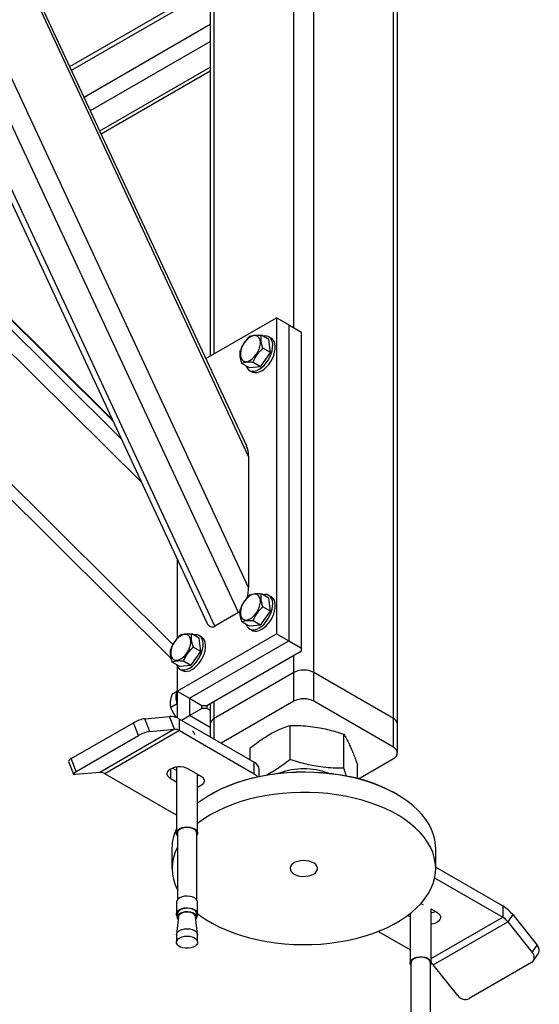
# Model space of a CAD drawing. Header units: millimetres. Extents: x 5 to 415, y 5 to 292.
# Tile 27 of 36: x 265 to 281, y 209 to 240. Entities that reach past the tile are written whole.
import ezdxf

# ---------------------------------------------------------------- set-up
doc = ezdxf.new("R2010")
doc.units = ezdxf.units.MM
doc.layers.add('TRAIT-FORT', color=4, linetype='Continuous', lineweight=25)

msp = doc.modelspace()

# ---------------------------------------------------------------- linework, layer by layer
at = {"layer": 'TRAIT-FORT', "color": 4, "linetype": 'Continuous', "lineweight": 25}
for p, q in [((271.477, 221.147), (256.157, 254.034)), ((271.792, 221.941), (256.861, 253.99)), ((270.731, 220.716), (255.41, 253.603)), ((255.318, 253.361), (270.475, 220.825)), ((271.792, 226.074), (259.495, 252.47)), ((271.733, 226.396), (259.663, 252.305)), ((273.226, 230.14), (273.226, 245.201)), ((273.854, 219.253), (273.854, 245.201)), ((270.581, 243.568), (270.581, 229.249)), ((270.711, 229.324), (270.711, 243.749)), ((276.368, 217.802), (276.368, 243.749)), ((276.498, 217.62), (276.498, 243.568)), ((266.145, 238.392), (270.581, 240.953)), ((266.2, 238.274), (270.581, 240.803)), ((266.594, 237.427), (270.581, 239.729)), ((266.794, 236.998), (270.581, 239.185)), ((267.094, 236.355), (270.581, 238.368)), ((267.135, 236.266), (270.581, 238.255)), ((268.415, 225.248), (258.12, 235.46)), ((267.772, 226.628), (258.825, 235.504)), ((267.504, 227.204), (259.571, 235.073)), ((267.492, 227.229), (259.628, 235.03)), ((269.402, 220.136), (255.486, 233.94)), ((255.354, 233.576), (269.35, 219.691)), ((270.442, 229.168), (272.676, 230.458)), ((272.676, 230.458), (272.676, 220.478)), ((273.068, 230.231), (272.676, 230.458)), ((273.068, 230.231), (273.068, 220.251)), ((273.068, 230.231), (273.461, 230.004)), ((272.433, 229.77), (272.198, 229.906)), ((272.51, 229.808), (272.431, 229.853)), ((273.461, 220.024), (273.461, 230.004)), ((272.481, 229.355), (272.433, 229.77)), ((272.173, 228.909), (272.481, 229.355)), ((272.481, 229.355), (272.245, 229.491)), ((271.818, 228.878), (271.583, 229.014)), ((272.173, 228.909), (271.818, 228.878)), ((272.173, 228.909), (271.938, 229.045)), ((271.82, 228.794), (271.899, 228.749)), ((271.792, 226.074), (271.792, 221.941)), ((269.533, 222.848), (269.533, 220.326)), ((272.433, 221.604), (272.198, 221.74)), ((272.51, 221.642), (272.431, 221.687)), ((272.481, 221.19), (272.433, 221.604)), ((271.477, 221.147), (270.731, 220.716)), ((272.173, 220.744), (272.481, 221.19)), ((272.481, 221.19), (272.245, 221.326)), ((271.818, 220.712), (271.583, 220.848)), ((272.173, 220.744), (271.938, 220.88)), ((272.173, 220.744), (271.818, 220.712)), ((271.82, 220.629), (271.899, 220.584)), ((269.533, 218.663), (272.676, 220.478)), ((269.926, 218.437), (273.068, 220.251)), ((270.233, 220.334), (269.998, 220.47)), ((270.31, 220.372), (270.231, 220.418)), ((270.281, 219.92), (270.233, 220.334)), ((272.676, 220.478), (273.068, 220.251)), ((273.068, 220.251), (273.461, 220.024)), ((269.973, 219.474), (270.281, 219.92)), ((270.281, 219.92), (270.045, 220.056)), ((270.476, 218.21), (273.461, 219.933)), ((273.461, 219.933), (273.461, 220.024)), ((269.618, 219.442), (269.383, 219.578)), ((269.973, 219.474), (269.738, 219.61)), ((273.226, 219.253), (273.226, 219.797)), ((269.533, 219.454), (269.533, 218.663)), ((269.973, 219.474), (269.618, 219.442)), ((269.62, 219.359), (269.699, 219.314)), ((273.226, 219.253), (270.711, 217.802)), ((273.226, 218.346), (273.226, 219.253)), ((276.368, 217.802), (273.854, 219.253)), ((273.854, 218.346), (273.854, 219.253)), ((269.513, 218.641), (269.383, 218.566)), ((269.533, 218.663), (269.926, 218.437)), ((269.533, 218.663), (269.533, 217.818)), ((269.926, 218.437), (269.926, 217.892)), ((269.926, 218.437), (270.319, 218.21)), ((270.711, 217.802), (270.711, 218.346)), ((273.226, 218.346), (270.927, 217.019)), ((276.368, 216.894), (273.854, 218.346)), ((269.533, 218.265), (269.335, 218.151)), ((269.926, 217.892), (270.319, 218.119)), ((270.319, 218.119), (270.319, 218.21)), ((270.319, 218.21), (270.476, 218.21)), ((270.476, 218.119), (270.319, 218.119)), ((270.476, 218.21), (270.476, 218.119)), ((270.581, 218.058), (270.476, 218.119)), ((270.581, 218.271), (270.581, 217.62)), ((268.52, 217.793), (269.297, 217.863)), ((268.677, 217.388), (268.52, 217.793)), ((269.454, 217.458), (269.297, 217.863)), ((269.611, 217.415), (269.611, 217.778)), ((269.611, 217.778), (271.968, 216.418)), ((269.67, 217.745), (269.926, 217.892)), ((270.581, 217.514), (269.926, 217.892)), ((270.711, 217.143), (270.711, 217.802)), ((276.368, 216.894), (276.368, 217.802)), ((266.189, 216.531), (268.153, 217.664)), ((269.454, 217.458), (267.097, 216.097)), ((269.611, 217.415), (267.254, 216.055)), ((268.31, 217.259), (268.153, 217.664)), ((268.677, 217.388), (269.454, 217.458)), ((269.611, 217.415), (271.968, 216.055)), ((270.581, 217.62), (270.581, 217.219)), ((273.104, 216.504), (273.104, 217.58)), ((276.498, 216.713), (276.498, 217.62)), ((266.346, 216.126), (268.31, 217.259)), ((274.802, 216.228), (274.802, 217.305)), ((271.841, 216.491), (271.841, 216.869)), ((266.346, 216.126), (266.189, 216.531)), ((275.266, 215.895), (276.368, 216.532)), ((266.1, 216.445), (266.257, 216.04)), ((269.336, 215.896), (269.336, 216.214)), ((269.514, 216.156), (269.379, 216.235)), ((269.5, 216.256), (269.514, 216.233)), ((269.514, 216.272), (269.514, 214.181)), ((269.886, 216.214), (270.279, 215.987)), ((271.968, 216.055), (271.968, 216.418)), ((272.131, 215.971), (272.131, 216.191)), ((275.238, 215.903), (275.238, 216.318)), ((267.097, 216.097), (266.32, 216.027)), ((269.514, 214.75), (267.254, 216.055)), ((269.514, 215.793), (269.336, 215.896)), ((270.181, 214.181), (270.181, 216.043)), ((270.632, 215.42), (270.593, 215.397)), ((276.487, 215.397), (276.447, 215.42)), ((269.543, 214.195), (269.542, 214.181)), ((269.542, 214.181), (269.542, 212.071)), ((270.153, 212.071), (270.153, 214.181)), ((269.373, 213.696), (269.373, 213.061)), ((277.707, 213.061), (277.707, 213.696)), ((277.707, 213.105), (279.825, 211.882)), ((277.674, 212.761), (279.825, 211.519)), ((269.515, 212.01), (269.514, 211.994)), ((269.514, 211.994), (269.514, 211.627)), ((270.181, 211.627), (270.181, 211.994)), ((277.554, 211.787), (277.743, 211.678)), ((277.565, 210.082), (277.565, 211.781)), ((279.825, 211.882), (279.825, 211.519)), ((269.575, 211.537), (269.515, 210.978)), ((269.543, 211.641), (269.542, 211.627)), ((269.542, 211.627), (269.542, 211.527)), ((270.18, 210.978), (270.12, 211.537)), ((270.153, 211.527), (270.153, 211.627)), ((276.899, 211.531), (276.818, 211.577)), ((276.899, 211.638), (276.899, 210.082)), ((277.58, 211.772), (277.565, 211.767)), ((277.565, 210.215), (279.825, 211.519)), ((280.139, 211.603), (279.982, 211.38)), ((280.139, 211.603), (280.917, 210.636)), ((277.625, 210.019), (279.982, 211.38)), ((279.982, 211.38), (280.76, 210.413)), ((269.514, 210.966), (269.514, 210.733)), ((270.181, 210.733), (270.181, 210.966)), ((276.899, 210.487), (275.884, 211.073)), ((280.76, 210.413), (280.917, 210.636)), ((280.791, 210.139), (280.948, 210.363)), ((276.926, 210.082), (276.926, 207.972)), ((277.538, 207.972), (277.538, 210.082)), ((278.403, 209.052), (277.625, 210.019)), ((280.734, 210.088), (278.769, 208.954))]:
    msp.add_line(p, q, dxfattribs=at)
at = {"layer": 'TRAIT-FORT', "color": 4, "linetype": 'Continuous', "lineweight": 25, "flags": 128}
for points in [[(271.536, 229.255), (271.551, 229.189), (271.579, 229.136), (271.619, 229.098), (271.669, 229.077), (271.727, 229.074), (271.791, 229.088), (271.857, 229.12), (271.922, 229.167), (271.985, 229.228), (272.042, 229.301), (272.09, 229.381), (272.128, 229.466), (272.154, 229.551), (272.167, 229.633), (272.165, 229.709), (272.15, 229.775), (272.122, 229.828), (272.082, 229.866), (272.032, 229.888), (271.974, 229.891), (271.911, 229.877), (271.845, 229.845), (271.779, 229.798), (271.716, 229.736), (271.659, 229.664), (271.611, 229.584), (271.573, 229.499), (271.547, 229.414), (271.535, 229.331), (271.536, 229.255)], [(271.713, 228.938), (271.716, 228.928), (271.747, 228.864), (271.791, 228.815), (271.845, 228.782), (271.908, 228.767), (271.978, 228.769), (272.053, 228.79), (272.13, 228.827), (272.207, 228.881), (272.282, 228.949), (272.351, 229.028), (272.413, 229.118), (272.466, 229.213), (272.508, 229.313), (272.538, 229.413), (272.554, 229.51), (272.557, 229.6), (272.546, 229.683), (272.521, 229.753), (272.484, 229.81), (272.435, 229.851), (272.376, 229.875), (272.309, 229.881), (272.253, 229.874)], [(271.899, 228.749), (271.923, 228.737), (271.987, 228.722), (272.057, 228.724), (272.132, 228.744), (272.209, 228.782), (272.286, 228.835), (272.36, 228.903), (272.43, 228.983), (272.492, 229.072), (272.545, 229.168), (272.587, 229.268), (272.617, 229.367), (272.633, 229.464), (272.636, 229.555), (272.624, 229.637), (272.6, 229.708), (272.562, 229.764), (272.513, 229.805), (272.51, 229.808)], [(271.536, 221.09), (271.551, 221.024), (271.579, 220.971), (271.619, 220.933), (271.669, 220.912), (271.727, 220.908), (271.791, 220.923), (271.857, 220.954), (271.922, 221.002), (271.985, 221.063), (272.042, 221.135), (272.09, 221.216), (272.128, 221.3), (272.154, 221.386), (272.167, 221.468), (272.165, 221.544), (272.15, 221.61), (272.122, 221.663), (272.082, 221.701), (272.032, 221.722), (271.974, 221.726), (271.911, 221.711), (271.845, 221.68), (271.779, 221.632), (271.716, 221.571), (271.659, 221.499), (271.611, 221.418), (271.573, 221.334), (271.547, 221.248), (271.535, 221.166), (271.536, 221.09)], [(271.713, 220.773), (271.716, 220.762), (271.747, 220.699), (271.791, 220.65), (271.845, 220.617), (271.908, 220.601), (271.978, 220.604), (272.053, 220.624), (272.13, 220.662), (272.207, 220.715), (272.282, 220.783), (272.351, 220.863), (272.413, 220.952), (272.466, 221.048), (272.508, 221.147), (272.538, 221.247), (272.554, 221.344), (272.557, 221.435), (272.546, 221.517), (272.521, 221.588), (272.484, 221.644), (272.435, 221.685), (272.376, 221.71), (272.309, 221.716), (272.253, 221.709)], [(271.899, 220.584), (271.923, 220.571), (271.987, 220.556), (272.057, 220.559), (272.132, 220.579), (272.209, 220.617), (272.286, 220.67), (272.36, 220.738), (272.43, 220.818), (272.492, 220.907), (272.545, 221.003), (272.587, 221.102), (272.617, 221.202), (272.633, 221.299), (272.636, 221.39), (272.624, 221.472), (272.6, 221.542), (272.562, 221.599), (272.513, 221.64), (272.51, 221.642)], [(269.336, 219.82), (269.351, 219.754), (269.379, 219.701), (269.419, 219.663), (269.469, 219.642), (269.527, 219.638), (269.591, 219.653), (269.657, 219.684), (269.723, 219.732), (269.785, 219.793), (269.842, 219.865), (269.89, 219.946), (269.928, 220.03), (269.954, 220.116), (269.967, 220.198), (269.966, 220.274), (269.951, 220.34), (269.922, 220.393), (269.882, 220.431), (269.832, 220.452), (269.774, 220.456), (269.711, 220.441), (269.645, 220.41), (269.579, 220.362), (269.516, 220.301), (269.459, 220.229), (269.411, 220.148), (269.373, 220.064), (269.347, 219.978), (269.335, 219.896), (269.336, 219.82)], [(269.513, 219.503), (269.516, 219.493), (269.547, 219.429), (269.591, 219.38), (269.645, 219.347), (269.708, 219.332), (269.778, 219.334), (269.853, 219.354), (269.93, 219.392), (270.007, 219.445), (270.082, 219.513), (270.151, 219.593), (270.214, 219.682), (270.266, 219.778), (270.308, 219.878), (270.338, 219.977), (270.355, 220.074), (270.357, 220.165), (270.346, 220.247), (270.321, 220.318), (270.284, 220.374), (270.235, 220.415), (270.176, 220.44), (270.109, 220.446), (270.053, 220.439)], [(269.699, 219.314), (269.724, 219.301), (269.787, 219.286), (269.857, 219.289), (269.932, 219.309), (270.009, 219.347), (270.086, 219.4), (270.161, 219.468), (270.23, 219.548), (270.292, 219.637), (270.345, 219.733), (270.387, 219.832), (270.417, 219.932), (270.433, 220.029), (270.436, 220.12), (270.425, 220.202), (270.4, 220.272), (270.362, 220.329), (270.313, 220.37), (270.31, 220.372)], [(269.336, 215.896), (269.282, 215.935), (269.244, 215.981), (269.225, 216.03), (269.225, 216.08), (269.244, 216.129), (269.282, 216.174), (269.336, 216.214), (269.405, 216.245), (269.483, 216.267), (269.568, 216.278), (269.655, 216.278), (269.74, 216.267), (269.818, 216.245), (269.886, 216.214)], [(266.32, 216.027), (266.29, 216.027), (266.27, 216.03), (266.258, 216.038), (266.257, 216.05), (266.266, 216.065), (266.284, 216.083), (266.311, 216.104), (266.346, 216.126)], [(274.987, 215.952), (274.714, 216.004), (274.436, 216.045), (274.153, 216.075), (273.867, 216.094), (273.58, 216.102), (273.292, 216.097), (273.006, 216.082), (272.722, 216.055), (272.442, 216.017), (272.167, 215.967), (271.899, 215.907), (271.639, 215.837), (271.387, 215.756), (271.146, 215.665), (270.917, 215.565), (270.7, 215.456), (270.496, 215.339), (270.307, 215.214), (270.181, 215.12)], [(270.237, 216.011), (270.211, 216.001), (270.181, 215.991)], [(270.279, 215.987), (270.334, 215.947), (270.371, 215.902), (270.391, 215.853), (270.391, 215.803), (270.371, 215.754), (270.334, 215.709), (270.279, 215.669), (270.211, 215.638), (270.181, 215.628)], [(270.632, 215.42), (270.738, 215.478), (270.952, 215.586), (271.178, 215.684), (271.416, 215.774), (271.664, 215.854), (271.921, 215.923), (272.185, 215.982), (272.457, 216.031), (272.733, 216.069), (273.013, 216.095), (273.295, 216.111), (273.579, 216.115), (273.863, 216.108), (274.144, 216.089), (274.424, 216.059), (274.698, 216.019), (274.968, 215.967)], [(271.968, 216.055), (272.038, 216.006), (272.081, 215.961)], [(277.707, 213.696), (277.703, 213.798), (277.681, 213.963), (277.639, 214.128), (277.578, 214.29), (277.497, 214.449), (277.398, 214.605), (277.28, 214.757), (277.144, 214.903), (276.991, 215.044), (276.822, 215.178), (276.637, 215.305), (276.437, 215.425), (276.224, 215.536), (275.998, 215.639), (275.76, 215.732), (275.511, 215.815), (275.253, 215.889), (274.987, 215.952)], [(272.093, 210.806), (272.366, 210.753), (272.644, 210.712), (272.927, 210.682), (273.213, 210.663), (273.5, 210.656), (273.788, 210.66), (274.074, 210.676), (274.358, 210.703), (274.638, 210.741), (274.912, 210.79), (275.181, 210.85), (275.441, 210.921), (275.692, 211.002), (275.933, 211.092), (276.163, 211.192), (276.38, 211.301), (276.584, 211.418), (276.773, 211.544), (276.946, 211.676), (277.104, 211.815), (277.244, 211.96), (277.367, 212.11), (277.471, 212.265), (277.557, 212.423), (277.624, 212.585), (277.671, 212.749), (277.699, 212.914), (277.706, 213.08), (277.694, 213.246), (277.662, 213.411), (277.611, 213.574), (277.54, 213.735), (277.45, 213.893), (277.341, 214.046), (277.214, 214.195), (277.07, 214.339), (276.909, 214.477), (276.732, 214.607), (276.539, 214.731), (276.332, 214.846), (276.112, 214.953), (275.88, 215.051), (275.637, 215.14), (275.383, 215.218), (275.121, 215.287), (274.851, 215.344), (274.575, 215.391), (274.295, 215.427), (274.01, 215.451), (273.723, 215.464), (273.436, 215.466), (273.149, 215.456), (272.863, 215.435), (272.581, 215.402), (272.304, 215.358), (272.032, 215.304), (271.768, 215.238), (271.512, 215.162), (271.266, 215.077), (271.03, 214.981), (270.807, 214.877), (270.596, 214.764), (270.4, 214.642), (270.218, 214.513), (270.181, 214.485)], [(269.515, 214.197), (269.533, 214.244), (269.57, 214.287), (269.624, 214.324), (269.693, 214.351), (269.771, 214.368), (269.854, 214.373), (269.937, 214.366), (270.014, 214.348), (270.08, 214.319), (270.132, 214.281), (270.167, 214.237), (270.181, 214.189), (270.174, 214.141), (270.153, 214.104)], [(270.153, 214.181), (270.148, 214.212), (270.124, 214.256), (270.081, 214.295), (270.022, 214.326), (269.951, 214.347), (269.873, 214.357), (269.793, 214.354), (269.717, 214.34), (269.65, 214.315), (269.596, 214.281), (269.56, 214.24), (269.543, 214.195)], [(269.542, 214.104), (269.519, 214.148), (269.515, 214.197)], [(273.845, 212.885), (273.904, 212.927), (273.945, 212.975), (273.968, 213.028), (273.97, 213.081), (273.953, 213.134), (273.916, 213.184), (273.861, 213.228), (273.792, 213.264), (273.711, 213.29), (273.621, 213.306), (273.528, 213.311), (273.436, 213.303), (273.348, 213.285), (273.269, 213.256), (273.203, 213.217), (273.153, 213.172), (273.121, 213.121), (273.108, 213.068), (273.115, 213.014), (273.143, 212.963), (273.189, 212.916), (273.251, 212.876), (273.327, 212.844), (273.413, 212.823), (273.505, 212.813), (273.598, 212.814), (273.689, 212.827), (273.773, 212.851), (273.845, 212.885)], [(270.181, 211.994), (270.181, 212.003), (270.167, 212.05), (270.132, 212.094), (270.08, 212.132), (270.014, 212.161), (269.937, 212.18), (269.854, 212.187), (269.771, 212.182), (269.693, 212.165), (269.624, 212.137), (269.57, 212.1), (269.533, 212.057), (269.515, 212.01)], [(269.515, 211.643), (269.533, 211.69), (269.57, 211.733), (269.624, 211.77), (269.693, 211.797), (269.771, 211.814), (269.854, 211.819), (269.937, 211.812), (270.014, 211.794), (270.08, 211.765), (270.132, 211.727), (270.167, 211.683), (270.181, 211.635), (270.174, 211.587), (270.153, 211.55)], [(270.153, 211.627), (270.148, 211.659), (270.124, 211.702), (270.081, 211.741), (270.022, 211.772), (269.951, 211.793), (269.873, 211.803), (269.793, 211.8), (269.717, 211.786), (269.65, 211.761), (269.596, 211.727), (269.56, 211.686), (269.543, 211.641)], [(277.228, 211.952), (277.282, 211.936), (277.312, 211.924)], [(269.542, 211.55), (269.519, 211.594), (269.515, 211.643)], [(269.543, 211.541), (269.56, 211.586), (269.596, 211.627), (269.65, 211.662), (269.717, 211.687), (269.793, 211.701), (269.873, 211.703), (269.951, 211.693), (270.022, 211.672), (270.081, 211.641), (270.124, 211.603), (270.148, 211.559), (270.152, 211.513), (270.135, 211.468), (270.129, 211.458)], [(269.567, 211.458), (269.547, 211.495), (269.543, 211.541)], [(270.12, 211.537), (270.106, 211.578), (270.073, 211.616), (270.023, 211.648), (269.96, 211.671), (269.889, 211.683), (269.814, 211.684), (269.742, 211.673), (269.678, 211.651), (269.627, 211.62), (269.591, 211.582), (269.575, 211.54)], [(270.181, 211.638), (270.258, 211.579), (270.443, 211.452), (270.642, 211.333), (270.856, 211.221), (271.082, 211.119), (271.32, 211.026), (271.568, 210.942), (271.826, 210.869), (272.093, 210.806)], [(277.743, 211.678), (277.797, 211.639), (277.835, 211.593), (277.855, 211.544), (277.855, 211.494), (277.835, 211.445), (277.797, 211.4), (277.743, 211.36), (277.675, 211.329), (277.597, 211.307), (277.565, 211.302)], [(269.514, 210.966), (269.515, 210.982), (269.533, 211.029), (269.57, 211.073), (269.624, 211.109), (269.693, 211.137), (269.771, 211.154), (269.854, 211.159), (269.937, 211.152), (270.014, 211.133), (270.08, 211.104), (270.132, 211.066), (270.167, 211.022), (270.181, 210.975), (270.181, 210.966)], [(269.515, 210.749), (269.533, 210.796), (269.57, 210.839), (269.624, 210.876), (269.693, 210.904), (269.771, 210.92), (269.854, 210.926), (269.937, 210.919), (270.014, 210.9), (270.08, 210.871), (270.132, 210.833), (270.167, 210.789), (270.181, 210.742), (270.174, 210.694), (270.147, 210.648), (270.101, 210.608), (270.039, 210.575), (269.965, 210.553), (269.883, 210.542), (269.8, 210.543), (269.719, 210.556), (269.647, 210.58), (269.587, 210.613), (269.544, 210.655), (269.519, 210.701), (269.515, 210.749)], [(276.926, 210.005), (276.913, 210.026), (276.899, 210.073), (276.906, 210.121), (276.933, 210.167), (276.979, 210.207), (277.041, 210.239), (277.115, 210.262), (277.196, 210.273), (277.28, 210.272), (277.36, 210.259), (277.433, 210.235), (277.493, 210.202), (277.536, 210.16), (277.56, 210.114), (277.564, 210.066), (277.564, 210.066)], [(277.538, 210.082), (277.533, 210.113), (277.508, 210.157), (277.465, 210.196), (277.406, 210.227), (277.335, 210.248), (277.257, 210.257), (277.177, 210.255), (277.101, 210.241), (277.034, 210.216), (276.981, 210.182), (276.944, 210.141), (276.927, 210.096), (276.926, 210.082)], [(277.564, 210.066), (277.547, 210.019), (277.538, 210.005)]]:
    msp.add_lwpolyline(points, dxfattribs=at)
at = {"layer": 'TRAIT-FORT', "color": 4, "linetype": 'Continuous', "lineweight": 25}
for centre, radius, start, end in [((273.54, 218.646), 0.683, 62.6097, 117.3903), ((270.045, 218.481), 0.553, 157.8122, 202.8526), ((273.54, 217.739), 0.683, 62.6097, 117.3903), ((268.681, 216.745), 1.06, 98.7779, 119.8905), ((269.32, 217.318), 0.545, 57.6507, 92.3578), ((270.804, 217.598), 0.224, 114.3747, 174.3052), ((276.276, 217.598), 0.224, 5.6948, 65.6253), ((268.839, 216.34), 1.06, 98.7779, 119.8905), ((269.466, 217.185), 0.273, 57.6507, 92.3578), ((269.966, 217.271), 0.132, 7.3302, 63.9774), ((276.299, 216.713), 0.194, 290.7834, 69.2166), ((266.232, 216.396), 0.141, 107.8957, 159.7367), ((271.853, 216.163), 0.279, 5.6948, 65.6253), ((273.54, 213.946), 2.262, 70.157, 109.843), ((267.109, 215.824), 0.273, 57.6507, 92.3578), ((273.997, 211.072), 4.991, 60.5945, 78.7814), ((270.846, 213.688), 1.473, 154.7017, 179.6726), ((270.832, 213.061), 1.457, 152.2739, 207.7261), ((279.227, 210.891), 1.157, 37.9787, 58.8941), ((277.488, 212.207), 0.547, 278.0776, 292.8654), ((279.526, 211.024), 0.579, 37.9787, 58.8941), ((280.759, 210.48), 0.222, 328.2694, 44.6169), ((280.613, 210.261), 0.211, 304.742, 45.9996), ((277.105, 209.602), 0.667, 38.6793, 46.3188), ((278.647, 209.229), 0.302, 216.0257, 293.972)]:
    msp.add_arc(centre, radius, start, end, dxfattribs=at)
for centre, start_param, end_param in [((271.477, 225.892), 5.082466, 5.703385), ((271.477, 221.759), 4.558785, 5.082466), ((271.477, 221.759), 3.51167, 3.668369), ((270.731, 221.328), 2.561792, 3.51167)]:
    msp.add_ellipse(centre, major_axis=(0.114, 0.636), ratio=0.460334, start_param=start_param, end_param=end_param, dxfattribs=at)
for points, knots in [([(271.842, 229.874), (271.807, 229.84), (271.736, 229.772), (271.649, 229.66), (271.582, 229.543), (271.551, 229.467), (271.535, 229.428)], [0, 0, 0, 0, 0.264605, 0.534948, 0.765343, 1, 1, 1, 1]), ([(271.842, 229.874), (271.865, 229.882), (271.91, 229.897), (271.996, 229.909), (272.093, 229.912), (272.163, 229.908), (272.198, 229.906)], [0, 0, 0, 0, 0.264605, 0.534948, 0.765343, 1, 1, 1, 1]), ([(272.245, 229.491), (272.24, 229.506), (272.231, 229.536), (272.218, 229.58), (272.207, 229.624), (272.198, 229.671), (272.19, 229.721), (272.187, 229.773), (272.187, 229.823), (272.191, 229.861), (272.195, 229.888), (272.197, 229.9), (272.198, 229.906)], [0, 0, 0, 0, 0.095885, 0.191949, 0.288709, 0.385785, 0.511363, 0.637841, 0.766884, 0.896648, 0.948311, 1, 1, 1, 1]), ([(271.583, 229.014), (271.578, 229.028), (271.568, 229.058), (271.555, 229.102), (271.545, 229.146), (271.535, 229.193), (271.528, 229.243), (271.524, 229.295), (271.525, 229.345), (271.528, 229.389), (271.533, 229.416), (271.535, 229.428)], [0, 0, 0, 0, 0.095886, 0.19195, 0.28871, 0.385788, 0.511366, 0.637845, 0.766889, 0.896653, 1, 1, 1, 1]), ([(271.938, 229.045), (271.956, 229.089), (271.992, 229.177), (272.066, 229.297), (272.152, 229.402), (272.214, 229.461), (272.245, 229.491)], [0, 0, 0, 0, 0.264605, 0.534948, 0.765343, 1, 1, 1, 1]), ([(271.938, 229.045), (271.898, 229.047), (271.819, 229.052), (271.72, 229.047), (271.641, 229.034), (271.602, 229.02), (271.583, 229.014)], [0, 0, 0, 0, 0.264605, 0.534948, 0.765343, 1, 1, 1, 1]), ([(271.842, 221.709), (271.865, 221.716), (271.91, 221.732), (271.996, 221.744), (272.093, 221.746), (272.163, 221.742), (272.198, 221.74)], [0, 0, 0, 0, 0.264605, 0.534948, 0.765343, 1, 1, 1, 1]), ([(272.245, 221.326), (272.24, 221.341), (272.231, 221.371), (272.218, 221.415), (272.207, 221.459), (272.198, 221.506), (272.19, 221.556), (272.187, 221.608), (272.187, 221.657), (272.191, 221.695), (272.195, 221.723), (272.197, 221.734), (272.198, 221.74)], [0, 0, 0, 0, 0.095885, 0.191949, 0.288709, 0.385785, 0.511363, 0.637841, 0.766884, 0.896648, 0.948311, 1, 1, 1, 1]), ([(271.842, 221.709), (271.807, 221.675), (271.736, 221.607), (271.649, 221.494), (271.582, 221.378), (271.551, 221.301), (271.535, 221.262)], [0, 0, 0, 0, 0.264605, 0.534948, 0.765343, 1, 1, 1, 1]), ([(271.583, 220.848), (271.578, 220.863), (271.568, 220.893), (271.555, 220.937), (271.545, 220.981), (271.535, 221.028), (271.528, 221.078), (271.524, 221.13), (271.525, 221.179), (271.528, 221.224), (271.533, 221.251), (271.535, 221.262)], [0, 0, 0, 0, 0.095886, 0.19195, 0.28871, 0.385788, 0.511366, 0.637845, 0.766889, 0.896653, 1, 1, 1, 1]), ([(271.938, 220.88), (271.956, 220.924), (271.992, 221.012), (272.066, 221.132), (272.152, 221.237), (272.214, 221.296), (272.245, 221.326)], [0, 0, 0, 0, 0.264605, 0.534948, 0.765343, 1, 1, 1, 1]), ([(271.938, 220.88), (271.898, 220.882), (271.819, 220.887), (271.72, 220.882), (271.641, 220.869), (271.602, 220.855), (271.583, 220.848)], [0, 0, 0, 0, 0.264605, 0.534948, 0.765343, 1, 1, 1, 1]), ([(269.643, 220.439), (269.607, 220.405), (269.536, 220.337), (269.45, 220.224), (269.383, 220.108), (269.351, 220.031), (269.335, 219.992)], [0, 0, 0, 0, 0.264605, 0.534948, 0.765343, 1, 1, 1, 1]), ([(269.643, 220.439), (269.665, 220.446), (269.71, 220.462), (269.796, 220.474), (269.893, 220.476), (269.963, 220.472), (269.998, 220.47)], [0, 0, 0, 0, 0.264605, 0.534948, 0.765343, 1, 1, 1, 1]), ([(270.045, 220.056), (270.041, 220.071), (270.031, 220.101), (270.018, 220.145), (270.007, 220.189), (269.998, 220.236), (269.99, 220.286), (269.987, 220.338), (269.987, 220.387), (269.991, 220.425), (269.995, 220.453), (269.997, 220.464), (269.998, 220.47)], [0, 0, 0, 0, 0.095885, 0.191949, 0.288709, 0.385785, 0.511363, 0.637841, 0.766884, 0.896648, 0.948311, 1, 1, 1, 1]), ([(269.383, 219.578), (269.378, 219.593), (269.368, 219.623), (269.356, 219.667), (269.345, 219.711), (269.335, 219.758), (269.328, 219.808), (269.324, 219.86), (269.325, 219.91), (269.329, 219.954), (269.333, 219.981), (269.335, 219.992)], [0, 0, 0, 0, 0.095886, 0.19195, 0.28871, 0.385788, 0.511366, 0.637845, 0.766889, 0.896653, 1, 1, 1, 1]), ([(269.738, 219.61), (269.756, 219.654), (269.792, 219.742), (269.866, 219.862), (269.952, 219.967), (270.014, 220.026), (270.045, 220.056)], [0, 0, 0, 0, 0.264605, 0.534948, 0.765343, 1, 1, 1, 1]), ([(269.738, 219.61), (269.698, 219.612), (269.619, 219.617), (269.52, 219.612), (269.441, 219.599), (269.402, 219.585), (269.383, 219.578)], [0, 0, 0, 0, 0.264605, 0.534948, 0.765343, 1, 1, 1, 1]), ([(269.335, 218.151), (269.333, 218.162), (269.329, 218.184), (269.326, 218.219), (269.324, 218.256), (269.325, 218.298), (269.329, 218.346), (269.338, 218.401), (269.35, 218.458), (269.364, 218.505), (269.375, 218.541), (269.38, 218.558), (269.383, 218.566)], [0, 0, 0, 0, 0.095885, 0.191949, 0.288709, 0.385785, 0.511363, 0.637841, 0.766884, 0.896648, 0.948311, 1, 1, 1, 1]), ([(269.533, 217.817), (269.503, 217.853), (269.447, 217.922), (269.383, 218.036), (269.351, 218.113), (269.335, 218.151)], [0, 0, 0, 0, 0.3506481, 0.6723489, 1, 1, 1, 1]), ([(271.841, 216.869), (271.926, 216.934), (272.085, 217.058), (272.32, 217.215), (272.528, 217.336), (272.721, 217.432), (272.909, 217.512), (273.037, 217.557), (273.104, 217.58)], [0, 0, 0, 0, 0.202068, 0.3827, 0.555315, 0.692992, 0.838894, 1, 1, 1, 1]), ([(273.104, 217.58), (273.217, 217.58), (273.432, 217.578), (273.748, 217.552), (274.028, 217.51), (274.288, 217.455), (274.54, 217.389), (274.712, 217.334), (274.802, 217.305)], [0, 0, 0, 0, 0.202068, 0.3827, 0.555315, 0.692992, 0.838894, 1, 1, 1, 1]), ([(274.802, 217.305), (274.831, 217.257), (274.886, 217.166), (274.968, 217.007), (275.039, 216.848), (275.106, 216.684), (275.171, 216.512), (275.215, 216.385), (275.238, 216.318)], [0, 0, 0, 0, 0.202068, 0.3827, 0.555315, 0.692992, 0.838894, 1, 1, 1, 1]), ([(273.104, 216.504), (273.02, 216.438), (272.86, 216.315), (272.625, 216.159), (272.466, 216.063), (272.383, 216.022), (272.374, 216.017)], [0, 0, 0, 0, 0.3498, 0.66249, 0.961303, 1, 1, 1, 1]), ([(274.802, 216.228), (274.689, 216.229), (274.474, 216.23), (274.158, 216.256), (273.878, 216.298), (273.618, 216.353), (273.366, 216.419), (273.194, 216.475), (273.104, 216.504)], [0, 0, 0, 0, 0.202068, 0.3827, 0.555315, 0.692992, 0.838894, 1, 1, 1, 1]), ([(274.89, 215.981), (274.884, 215.998), (274.855, 216.075), (274.825, 216.161), (274.802, 216.228)], [0, 0, 0, 0, 0.206977, 1, 1, 1, 1])]:
    msp.add_open_spline(points, degree=3, knots=knots, dxfattribs=at)

doc.saveas('drawing.dxf')
